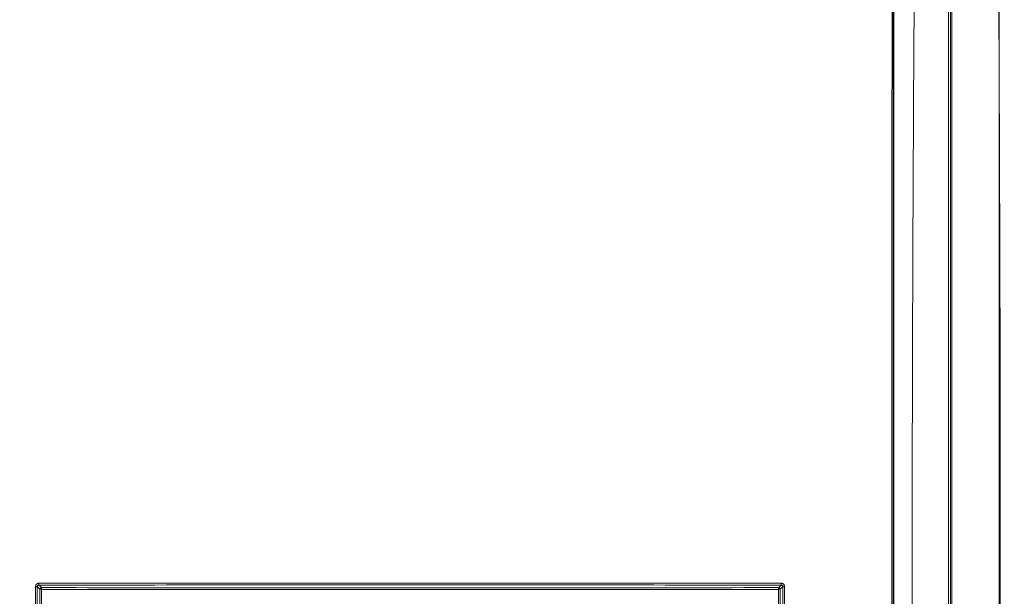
# Model space of a CAD drawing. Header units: millimetres. Extents: x 105 to 1419, y 95 to 961.
# Tile 39 of 43: x 718 to 835, y 724 to 793. Entities that reach past the tile are written whole.
import ezdxf

# ---------------------------------------------------------------- set-up
doc = ezdxf.new("R2010")
doc.units = ezdxf.units.MM
doc.header["$LTSCALE"] = 5

msp = doc.modelspace()

# ---------------------------------------------------------------- linework, layer by layer
at = {"color": 7, "linetype": 'Continuous', "lineweight": 15}
for p, q in [((828.46, 806.04), (828.46, 600.58)), ((828.72, 600.68), (828.72, 805.77)), ((828.87, 805.78), (828.87, 600.69)), ((720.45, 614.48), (720.45, 725.25)), ((720.65, 725.24), (720.65, 614.48)), ((808.26, 614.48), (808.26, 725.24)), ((808.46, 725.25), (808.46, 614.48))]:
    msp.add_line(p, q, dxfattribs=at)
at = {"color": 7, "linetype": 'Continuous', "lineweight": 15, "flags": 128}
for points in [[(821.96, 603.79), (821.96, 605.35), (821.96, 608.26), (821.96, 611.17), (821.96, 620.3), (821.96, 636.62), (821.96, 665.76), (821.96, 807.02)], [(720.45, 725.25), (720.29, 725.41), (720.14, 725.56)], [(720.34, 725.76), (720.35, 725.75), (720.41, 725.69), (720.65, 725.45)], [(720.65, 725.45), (720.65, 725.44), (720.65, 725.43), (720.65, 725.41), (720.65, 725.39), (720.65, 725.36), (720.65, 725.32), (720.65, 725.28), (720.65, 725.24)], [(808.26, 725.45), (808.28, 725.46), (808.33, 725.52), (808.57, 725.76)], [(808.26, 725.45), (808.26, 725.44), (808.26, 725.43), (808.26, 725.41), (808.26, 725.39), (808.26, 725.36), (808.26, 725.32), (808.26, 725.28), (808.26, 725.24)], [(808.77, 725.56), (808.76, 725.55), (808.7, 725.49), (808.46, 725.25)]]:
    msp.add_lwpolyline(points, dxfattribs=at)
at = {"color": 7, "linetype": 'Continuous', "lineweight": 15}
for centre, radius, start, end in [((721.9, 725.92), 1.57, 178.1197, 185.7778), ((807.01, 725.92), 1.57, 354.2222, 1.8803), ((719.98, 724.35), 1.22, 82.6169, 92.3448), ((720.65, 725.25), 0.2, 90.0134, 179.9813), ((720.6, 727.06), 1.81, 265.1871, 271.5077), ((808.26, 725.25), 0.2, 0.0187, 89.9866), ((808.31, 727.06), 1.81, 268.4923, 274.8129), ((808.93, 724.35), 1.22, 87.6552, 97.3831)]:
    msp.add_arc(centre, radius, start, end, dxfattribs=at)
for points, knots in [([(704.46, 807.26), (704.46, 767.93), (704.46, 711.3), (704.46, 647.04), (704.46, 621.13), (704.46, 611.52), (704.46, 608.52), (704.46, 605.53), (704.45, 602.53), (704.46, 599.49), (705.71, 596.25), (707.93, 593.29), (710.1, 589.93), (712.32, 586.64), (714.17, 583.84), (715.74, 581.52), (717.02, 579.46), (719.01, 577.27), (721.86, 575.76), (724.81, 575.34), (727.31, 575.42), (729.59, 575.4), (734.99, 575.41), (743.45, 575.4), (755.04, 575.41), (766.65, 575.4), (778.37, 575.41), (790.29, 575.38), (799.23, 575.46), (805.58, 575.36), (808.95, 576.57), (811.53, 578.88), (813.05, 581.35), (814.44, 583.39), (815.73, 585.34), (817.07, 587.34), (818.45, 589.41), (819.91, 591.59), (821.37, 593.82), (823.01, 596.11), (824.34, 598.87), (825.33, 626.15), (823.79, 695.21), (824.2, 763.72), (824.46, 807.26)], [0, 0, 0, 0, 0.210693, 0.303394, 0.344186, 0.349529, 0.354871, 0.360213, 0.365556, 0.370983, 0.376371, 0.383753, 0.390783, 0.397775, 0.404988, 0.40878, 0.412789, 0.417945, 0.424439, 0.429606, 0.433738, 0.437806, 0.441821, 0.462638, 0.483084, 0.503898, 0.524796, 0.545874, 0.567667, 0.572739, 0.579753, 0.586225, 0.590909, 0.595245, 0.599402, 0.603452, 0.60811, 0.612766, 0.617496, 0.622393, 0.627865, 0.633556, 0.767142, 1, 1, 1, 1]), ([(821.91, 806.76), (821.9, 791.64), (821.88, 761.41), (821.89, 716.01), (821.78, 670.57), (822.11, 634.1), (821.65, 611.59), (822.01, 603.21), (821.93, 600.19), (820.91, 597.7), (819.59, 595.78), (816.78, 591.82), (813.6, 587.05), (810.56, 582.12), (808.39, 579.52), (806.07, 578.3), (800.84, 577.88), (789.5, 578.33), (771.92, 578.07), (752.28, 578.18), (737.44, 578.08), (729.01, 578.17), (725.56, 578.07), (723.5, 578.18), (721.31, 579.01), (718.84, 581.2), (716.69, 584.63), (714.02, 588.95), (710.89, 593.32), (708.15, 597.07), (706.75, 601.23), (706.9, 605.36), (707.37, 621.37), (706.9, 649.05), (707.09, 688.2), (707.03, 727.75), (707.03, 767.27), (707.01, 793.6), (707, 806.76)], [0, 0, 0, 0, 0.082469, 0.164937, 0.247406, 0.329874, 0.363611, 0.369672, 0.375674, 0.379842, 0.38409, 0.388344, 0.406253, 0.415289, 0.419902, 0.424528, 0.429085, 0.448203, 0.486447, 0.52469, 0.555112, 0.567209, 0.570564, 0.573901, 0.578426, 0.582953, 0.591628, 0.600328, 0.610631, 0.620907, 0.625421, 0.634229, 0.643078, 0.712831, 0.784598, 0.856365, 0.928182, 1, 1, 1, 1]), ([(707.14, 806.77), (707.15, 793.61), (707.17, 767.28), (707.19, 727.75), (707.18, 688.22), (707.24, 649.03), (707.07, 621.42), (707.21, 606.17), (707.11, 602.94), (707.12, 600.49), (707.95, 598.02), (709.49, 595.79), (711.66, 592.7), (714.07, 588.99), (716.49, 585.46), (718.19, 582.77), (719.52, 580.75), (721.39, 579.15), (723.53, 578.31), (725.57, 578.25), (729.01, 578.28), (737.44, 578.26), (752.27, 578.31), (771.92, 578.22), (789.5, 578.48), (800.83, 578.03), (806.03, 578.44), (808.3, 579.64), (810.45, 582.22), (813.47, 587.14), (816.93, 592.17), (819.73, 596.33), (820.98, 598.27), (821.63, 599.88), (821.77, 601.56), (821.72, 603.76), (821.77, 611.62), (821.69, 634.08), (821.73, 670.58), (821.72, 716.01), (821.74, 761.42), (821.76, 791.65), (821.77, 806.77)], [0, 0, 0, 0, 0.071874, 0.14376, 0.215583, 0.287419, 0.357232, 0.366043, 0.370461, 0.37486, 0.379286, 0.38442, 0.389567, 0.399852, 0.408528, 0.412874, 0.417209, 0.421647, 0.426086, 0.429388, 0.432729, 0.444836, 0.475287, 0.513561, 0.551847, 0.570983, 0.575461, 0.579998, 0.584525, 0.593569, 0.611495, 0.617739, 0.620915, 0.624066, 0.627042, 0.630039, 0.636072, 0.669839, 0.75237, 0.834919, 0.91745, 1, 1, 1, 1]), ([(712.13, 569.44), (712.7, 568.75), (713.83, 567.37), (715.87, 566.36), (718.03, 565.87), (720.25, 565.85), (746.38, 566.54), (774.16, 566.24), (803.39, 565.81), (808.46, 565.73), (811.96, 566.05), (813.89, 566.66), (816.23, 568.48), (818.12, 571.05), (819.91, 573.96), (823.99, 580.46), (828.14, 586.73), (832.4, 592.66), (833.63, 594.61), (834.63, 597.66), (835.13, 601.82), (835.07, 607.53), (834.59, 613.26), (833.65, 641.5), (834.9, 705.69), (834.59, 767.94), (834.4, 805.78)], [0, 0, 0, 0, 0.007613, 0.0152242, 0.0190093, 0.0266047, 0.0342304, 0.2440015, 0.2648771, 0.2857322, 0.2874505, 0.2951005, 0.3027508, 0.3125214, 0.3223529, 0.3321867, 0.37862, 0.3869282, 0.3951792, 0.3982411, 0.4144884, 0.4308855, 0.4474514, 0.4639305, 0.6741563, 1, 1, 1, 1]), ([(834.5, 805.78), (834.5, 805.68), (834.5, 805.18), (834.5, 803.08), (834.5, 794.7), (834.5, 761.15), (834.5, 694.03), (834.5, 633.4), (834.5, 598.2), (834.5, 598.2)], [0, 0, 0, 0, 0.001443, 0.007215, 0.030301, 0.122647, 0.492031, 1, 1, 1, 1, 1]), ([(720.33, 725.97), (720.3, 725.97), (720.23, 725.96), (720.11, 725.92), (720.01, 725.83), (719.94, 725.71), (719.93, 725.62), (719.93, 725.57)], [0, 0, 0, 0, 0.141702, 0.356273, 0.570838, 0.785427, 1, 1, 1, 1]), ([(720.33, 725.97), (727.69, 725.97), (742.4, 725.97), (758.33, 725.97), (771.69, 725.97), (786.39, 725.97), (799.89, 725.97), (808.58, 725.97)], [0, 0, 0, 0, 0.250189, 0.500378, 0.541185, 0.704415, 1, 1, 1, 1]), ([(808.98, 725.57), (808.98, 725.6), (808.97, 725.67), (808.93, 725.79), (808.84, 725.89), (808.72, 725.96), (808.63, 725.97), (808.58, 725.97)], [0, 0, 0, 0, 0.141799, 0.356342, 0.570887, 0.785441, 1, 1, 1, 1]), ([(719.94, 614.4), (719.93, 632.96), (719.91, 653.89), (719.91, 684.32), (719.92, 702.82), (719.93, 718.94), (719.93, 725.57)], [0, 0, 0, 0, 0.500611, 0.564698, 0.821048, 1, 1, 1, 1]), ([(720.14, 725.56), (720.13, 707.06), (720.11, 670.02), (720.13, 632.95), (720.14, 614.4)], [0, 0, 0, 0, 0.499386, 1, 1, 1, 1]), ([(720.14, 725.56), (720.14, 725.58), (720.14, 725.63), (720.18, 725.69), (720.23, 725.73), (720.28, 725.76), (720.32, 725.76), (720.34, 725.76)], [0, 0, 0, 0, 0.21463, 0.429219, 0.643783, 0.858306, 1, 1, 1, 1]), ([(808.57, 725.76), (801.23, 725.76), (786.54, 725.77), (764.48, 725.77), (742.41, 725.77), (727.69, 725.76), (720.34, 725.76)], [0, 0, 0, 0, 0.249769, 0.499622, 0.749769, 1, 1, 1, 1]), ([(808.77, 725.56), (808.77, 725.58), (808.77, 725.61), (808.75, 725.67), (808.7, 725.72), (808.64, 725.76), (808.6, 725.76), (808.57, 725.76)], [0, 0, 0, 0, 0.141816, 0.356375, 0.570937, 0.785463, 1, 1, 1, 1]), ([(808.77, 614.4), (808.78, 632.95), (808.8, 670.02), (808.78, 707.06), (808.77, 725.56)], [0, 0, 0, 0, 0.500614, 1, 1, 1, 1]), ([(808.98, 725.57), (808.99, 707.07), (809, 686.2), (808.99, 655.81), (808.99, 637.25), (808.98, 621.07), (808.97, 614.4)], [0, 0, 0, 0, 0.499383, 0.563513, 0.820037, 1, 1, 1, 1])]:
    msp.add_open_spline(points, degree=3, knots=knots, dxfattribs=at)
for points in [[(720.65, 725.45), (735.25, 725.44), (764.46, 725.41), (793.66, 725.44), (808.26, 725.45)], [(808.26, 725.24), (793.66, 725.23), (764.46, 725.21), (735.25, 725.23), (720.65, 725.24)]]:
    msp.add_open_spline(points, degree=3, dxfattribs=at)

doc.saveas('drawing.dxf')
